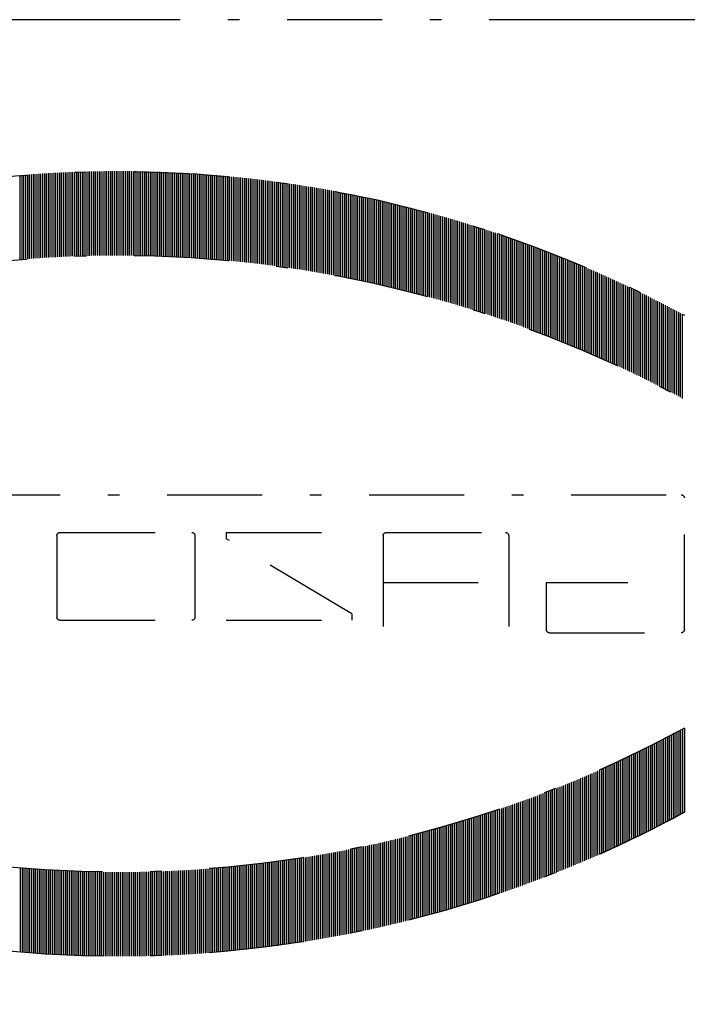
# Model space of a CAD drawing. Extents: x 34439 to 126910, y -74890 to 17912.
# Tile 232 of 256: x 121434 to 121448, y -33857 to -33836. Entities that reach past the tile are written whole.
import ezdxf

# ---------------------------------------------------------------- set-up
doc = ezdxf.new("R2010")
doc.units = 0
doc.header["$MEASUREMENT"] = 0
doc.linetypes.add('DASHDOT', pattern=[8.5, 4, -2, 0.5, -2])
doc.layers.add('LC-002-002-----0', color=2, linetype='DASHDOT')
doc.layers.add('LC-010-002-----0', color=1, linetype='Continuous')

# ---------------------------------------------------------------- blocks, each defined once
blk = doc.blocks.new('kdk dn40 pn50')
at = {"layer": 'LC-002-002-----0', "color": 3}
for p, q in [((-12.319, -10.163), (-12.319, -6.623)), ((-12.24, -10.155), (-12.24, -6.615)), ((-12.16, -10.147), (-12.16, -6.607)), ((-12.081, -10.14), (-12.081, -6.6)), ((-12.001, -10.132), (-12.001, -6.592)), ((-11.922, -10.125), (-11.922, -6.585)), ((-11.843, -10.118), (-11.843, -6.578)), ((-11.763, -10.111), (-11.763, -6.571)), ((-11.684, -10.104), (-11.684, -6.564)), ((-11.604, -10.097), (-11.604, -6.557)), ((-11.525, -10.09), (-11.525, -6.55)), ((-11.446, -10.084), (-11.446, -6.544)), ((-11.366, -10.077), (-11.366, -6.537)), ((-11.287, -10.071), (-11.287, -6.531)), ((-11.207, -10.065), (-11.207, -6.525)), ((-11.128, -10.059), (-11.128, -6.519)), ((-11.049, -10.053), (-11.049, -6.513)), ((-10.969, -10.047), (-10.969, -6.507)), ((-10.89, -10.042), (-10.89, -6.502)), ((-10.81, -10.036), (-10.81, -6.496)), ((-10.731, -10.031), (-10.731, -6.491)), ((-10.652, -10.026), (-10.652, -6.486)), ((-10.572, -10.02), (-10.572, -6.48)), ((-10.493, -10.015), (-10.493, -6.475)), ((-10.413, -10.01), (-10.413, -6.47)), ((-10.334, -10.006), (-10.334, -6.466)), ((-10.255, -10.001), (-10.255, -6.461)), ((-10.175, -9.997), (-10.175, -6.457)), ((-10.096, -9.992), (-10.096, -6.452)), ((-10.016, -9.988), (-10.016, -6.448)), ((-9.937, -9.984), (-9.937, -6.444)), ((-9.857, -9.98), (-9.857, -6.44)), ((-9.778, -9.976), (-9.778, -6.436)), ((-9.699, -9.972), (-9.699, -6.432)), ((-9.619, -9.969), (-9.619, -6.429)), ((-9.54, -9.965), (-9.54, -6.425)), ((-9.46, -9.962), (-9.46, -6.422)), ((-9.381, -9.959), (-9.381, -6.419)), ((-9.302, -9.956), (-9.302, -6.416)), ((-9.222, -9.953), (-9.222, -6.413)), ((-9.143, -9.95), (-9.143, -6.41)), ((-9.063, -9.947), (-9.063, -6.407)), ((-8.984, -9.944), (-8.984, -6.404)), ((-8.905, -9.942), (-8.905, -6.402)), ((-8.825, -9.94), (-8.825, -6.4)), ((-8.746, -9.937), (-8.746, -6.397)), ((-8.666, -9.935), (-8.666, -6.395)), ((-8.587, -9.933), (-8.587, -6.393)), ((-8.508, -9.931), (-8.508, -6.391)), ((-8.428, -9.93), (-8.428, -6.39)), ((-8.349, -9.928), (-8.349, -6.388)), ((-8.269, -9.927), (-8.269, -6.387)), ((-8.19, -9.925), (-8.19, -6.385)), ((-8.111, -9.924), (-8.111, -6.384)), ((-8.031, -9.923), (-8.031, -6.383)), ((-7.952, -9.922), (-7.952, -6.382)), ((-7.872, -9.921), (-7.872, -6.381)), ((-7.793, -9.921), (-7.793, -6.381)), ((-7.713, -9.92), (-7.713, -6.38)), ((-7.634, -9.92), (-7.634, -6.38)), ((-7.555, -9.919), (-7.555, -6.379)), ((-7.475, -9.919), (-7.475, -6.379)), ((-7.396, -9.919), (-7.396, -6.379)), ((-7.316, -9.919), (-7.316, -6.379)), ((-7.237, -9.919), (-7.237, -6.379)), ((-7.158, -9.92), (-7.158, -6.38)), ((-7.078, -9.92), (-7.078, -6.38)), ((-6.999, -9.921), (-6.999, -6.381)), ((-6.919, -9.921), (-6.919, -6.381)), ((-6.84, -9.922), (-6.84, -6.382)), ((-6.761, -9.923), (-6.761, -6.383)), ((-6.681, -9.924), (-6.681, -6.384)), ((-6.602, -9.925), (-6.602, -6.385)), ((-6.522, -9.927), (-6.522, -6.387)), ((-6.443, -9.928), (-6.443, -6.388)), ((-6.364, -9.93), (-6.364, -6.39)), ((-6.284, -9.931), (-6.284, -6.391)), ((-6.205, -9.933), (-6.205, -6.393)), ((-6.125, -9.935), (-6.125, -6.395)), ((-6.046, -9.937), (-6.046, -6.397)), ((-5.967, -9.94), (-5.967, -6.4)), ((-5.887, -9.942), (-5.887, -6.402)), ((-5.808, -9.944), (-5.808, -6.404)), ((-5.728, -9.947), (-5.728, -6.407)), ((-5.649, -9.95), (-5.649, -6.41)), ((-5.569, -9.953), (-5.569, -6.413)), ((-5.49, -9.956), (-5.49, -6.416)), ((-5.411, -9.959), (-5.411, -6.419)), ((-5.331, -9.962), (-5.331, -6.422)), ((-5.252, -9.965), (-5.252, -6.425)), ((-5.172, -9.969), (-5.172, -6.429)), ((-5.093, -9.972), (-5.093, -6.432)), ((-5.014, -9.976), (-5.014, -6.436)), ((-4.934, -9.98), (-4.934, -6.44)), ((-4.855, -9.984), (-4.855, -6.444)), ((-4.775, -9.988), (-4.775, -6.448)), ((-4.696, -9.992), (-4.696, -6.452)), ((-4.617, -9.997), (-4.617, -6.457)), ((-4.537, -10.001), (-4.537, -6.461)), ((-4.458, -10.006), (-4.458, -6.466)), ((-4.378, -10.01), (-4.378, -6.47)), ((-4.299, -10.015), (-4.299, -6.475)), ((-4.22, -10.02), (-4.22, -6.48)), ((-4.14, -10.026), (-4.14, -6.486)), ((-4.061, -10.031), (-4.061, -6.491)), ((-3.981, -10.036), (-3.981, -6.496)), ((-3.902, -10.042), (-3.902, -6.502)), ((-3.823, -10.047), (-3.823, -6.507)), ((-3.743, -10.053), (-3.743, -6.513)), ((-3.664, -10.059), (-3.664, -6.519)), ((-3.584, -10.065), (-3.584, -6.525)), ((-3.505, -10.071), (-3.505, -6.531)), ((-3.425, -10.077), (-3.425, -6.537)), ((-3.346, -10.084), (-3.346, -6.544)), ((-3.267, -10.09), (-3.267, -6.55)), ((-15.495, -10.581), (-15.495, -7.041)), ((-15.416, -10.568), (-15.416, -7.028)), ((-15.337, -10.556), (-15.337, -7.016)), ((-15.257, -10.543), (-15.257, -7.003)), ((-15.178, -10.53), (-15.178, -6.99)), ((-15.098, -10.518), (-15.098, -6.978)), ((-15.019, -10.505), (-15.019, -6.965)), ((-14.94, -10.493), (-14.94, -6.953)), ((-14.86, -10.481), (-14.86, -6.941)), ((-14.781, -10.469), (-14.781, -6.929)), ((-14.701, -10.457), (-14.701, -6.917)), ((-14.622, -10.446), (-14.622, -6.906)), ((-14.543, -10.434), (-14.543, -6.894)), ((-14.463, -10.423), (-14.463, -6.883)), ((-14.384, -10.411), (-14.384, -6.871)), ((-14.304, -10.4), (-14.304, -6.86)), ((-14.225, -10.389), (-14.225, -6.849)), ((-14.145, -10.378), (-14.145, -6.838)), ((-14.066, -10.367), (-14.066, -6.827)), ((-13.987, -10.357), (-13.987, -6.817)), ((-13.907, -10.346), (-13.907, -6.806)), ((-13.828, -10.336), (-13.828, -6.796)), ((-13.748, -10.325), (-13.748, -6.785)), ((-13.669, -10.315), (-13.669, -6.775)), ((-13.59, -10.305), (-13.59, -6.765)), ((-13.51, -10.295), (-13.51, -6.755)), ((-13.431, -10.286), (-13.431, -6.746)), ((-13.351, -10.276), (-13.351, -6.736)), ((-13.272, -10.267), (-13.272, -6.727)), ((-13.193, -10.257), (-13.193, -6.717)), ((-13.113, -10.248), (-13.113, -6.708)), ((-13.034, -10.239), (-13.034, -6.699)), ((-12.954, -10.23), (-12.954, -6.69)), ((-12.875, -10.221), (-12.875, -6.681)), ((-12.796, -10.212), (-12.796, -6.672)), ((-12.716, -10.204), (-12.716, -6.664)), ((-12.637, -10.195), (-12.637, -6.655)), ((-12.557, -10.187), (-12.557, -6.647)), ((-12.478, -10.179), (-12.478, -6.639)), ((-12.399, -10.171), (-12.399, -6.631)), ((-17.639, -10.983), (-17.639, -7.443)), ((-17.56, -10.966), (-17.56, -7.426)), ((-17.481, -10.95), (-17.481, -7.41)), ((-17.401, -10.933), (-17.401, -7.393)), ((-17.322, -10.917), (-17.322, -7.377)), ((-17.242, -10.901), (-17.242, -7.361)), ((-17.163, -10.885), (-17.163, -7.345)), ((-17.084, -10.869), (-17.084, -7.329)), ((-17.004, -10.854), (-17.004, -7.314)), ((-16.925, -10.838), (-16.925, -7.298)), ((-16.845, -10.823), (-16.845, -7.283)), ((-16.766, -10.808), (-16.766, -7.268)), ((-16.687, -10.792), (-16.687, -7.252)), ((-16.607, -10.777), (-16.607, -7.237)), ((-16.528, -10.763), (-16.528, -7.223)), ((-16.448, -10.748), (-16.448, -7.208)), ((-16.369, -10.733), (-16.369, -7.193)), ((-16.289, -10.719), (-16.289, -7.179)), ((-16.21, -10.704), (-16.21, -7.164)), ((-16.131, -10.69), (-16.131, -7.15)), ((-16.051, -10.676), (-16.051, -7.136)), ((-15.972, -10.662), (-15.972, -7.122)), ((-15.892, -10.648), (-15.892, -7.108)), ((-15.813, -10.635), (-15.813, -7.095)), ((-15.734, -10.621), (-15.734, -7.081)), ((-15.654, -10.608), (-15.654, -7.068)), ((-15.575, -10.595), (-15.575, -7.055)), ((-19.466, -11.402), (-19.466, -7.862)), ((-19.386, -11.383), (-19.386, -7.843)), ((-19.307, -11.363), (-19.307, -7.823)), ((-19.228, -11.343), (-19.228, -7.803)), ((-19.148, -11.324), (-19.148, -7.784)), ((-19.069, -11.305), (-19.069, -7.765)), ((-18.989, -11.286), (-18.989, -7.746)), ((-18.91, -11.267), (-18.91, -7.727)), ((-18.831, -11.248), (-18.831, -7.708)), ((-18.751, -11.23), (-18.751, -7.69)), ((-18.672, -11.211), (-18.672, -7.671)), ((-18.592, -11.193), (-18.592, -7.653)), ((-18.513, -11.174), (-18.513, -7.634)), ((-18.433, -11.156), (-18.433, -7.616)), ((-18.354, -11.138), (-18.354, -7.598)), ((-18.275, -11.121), (-18.275, -7.581)), ((-18.195, -11.103), (-18.195, -7.563)), ((-18.116, -11.085), (-18.116, -7.545)), ((-18.036, -11.068), (-18.036, -7.528)), ((-17.957, -11.051), (-17.957, -7.511)), ((-17.878, -11.033), (-17.878, -7.493)), ((-17.798, -11.016), (-17.798, -7.476)), ((-17.719, -11), (-17.719, -7.46)), ((-21.054, -11.827), (-21.054, -8.287)), ((-20.975, -11.804), (-20.975, -8.264)), ((-20.895, -11.782), (-20.895, -8.242)), ((-20.816, -11.759), (-20.816, -8.219)), ((-20.736, -11.737), (-20.736, -8.197)), ((-20.657, -11.715), (-20.657, -8.175)), ((-20.577, -11.693), (-20.577, -8.153)), ((-20.498, -11.672), (-20.498, -8.132)), ((-20.419, -11.65), (-20.419, -8.11)), ((-20.339, -11.629), (-20.339, -8.089)), ((-20.26, -11.607), (-20.26, -8.067)), ((-20.18, -11.586), (-20.18, -8.046)), ((-20.101, -11.565), (-20.101, -8.025)), ((-20.022, -11.544), (-20.022, -8.004)), ((-19.942, -11.524), (-19.942, -7.984)), ((-19.863, -11.503), (-19.863, -7.963)), ((-19.783, -11.483), (-19.783, -7.943)), ((-19.704, -11.462), (-19.704, -7.922)), ((-19.625, -11.442), (-19.625, -7.902)), ((-19.545, -11.422), (-19.545, -7.882)), ((-22.404, -12.232), (-22.404, -8.692)), ((-22.324, -12.207), (-22.324, -8.667)), ((-22.245, -12.182), (-22.245, -8.642)), ((-22.166, -12.157), (-22.166, -8.617)), ((-22.086, -12.133), (-22.086, -8.593)), ((-22.007, -12.108), (-22.007, -8.568)), ((-21.927, -12.084), (-21.927, -8.544)), ((-21.848, -12.06), (-21.848, -8.52)), ((-21.769, -12.036), (-21.769, -8.496)), ((-21.689, -12.012), (-21.689, -8.472)), ((-21.61, -11.988), (-21.61, -8.448)), ((-21.53, -11.965), (-21.53, -8.425)), ((-21.451, -11.941), (-21.451, -8.401)), ((-21.372, -11.918), (-21.372, -8.378)), ((-21.292, -11.895), (-21.292, -8.355)), ((-21.213, -11.872), (-21.213, -8.332)), ((-21.133, -11.849), (-21.133, -8.309)), ((-23.674, -12.652), (-23.674, -9.112)), ((-23.595, -12.624), (-23.595, -9.084)), ((-23.516, -12.597), (-23.516, -9.057)), ((-23.436, -12.57), (-23.436, -9.03)), ((-23.357, -12.543), (-23.357, -9.003)), ((-23.277, -12.516), (-23.277, -8.976)), ((-23.198, -12.49), (-23.198, -8.95)), ((-23.119, -12.463), (-23.119, -8.923)), ((-23.039, -12.437), (-23.039, -8.897)), ((-22.96, -12.411), (-22.96, -8.871)), ((-22.88, -12.385), (-22.88, -8.845)), ((-22.801, -12.359), (-22.801, -8.819)), ((-22.721, -12.333), (-22.721, -8.793)), ((-22.642, -12.308), (-22.642, -8.768)), ((-22.563, -12.282), (-22.563, -8.742)), ((-22.483, -12.257), (-22.483, -8.717)), ((-24.786, -13.051), (-24.786, -9.511)), ((-24.707, -13.021), (-24.707, -9.481)), ((-24.627, -12.992), (-24.627, -9.452)), ((-24.548, -12.963), (-24.548, -9.423)), ((-24.468, -12.934), (-24.468, -9.394)), ((-24.389, -12.905), (-24.389, -9.365)), ((-24.31, -12.876), (-24.31, -9.336)), ((-24.23, -12.847), (-24.23, -9.307)), ((-24.151, -12.819), (-24.151, -9.279)), ((-24.071, -12.791), (-24.071, -9.251)), ((-23.992, -12.763), (-23.992, -9.223)), ((-23.913, -12.735), (-23.913, -9.195)), ((-23.833, -12.707), (-23.833, -9.167)), ((-23.754, -12.679), (-23.754, -9.139)), ((-25.898, -13.48), (-25.898, -9.94)), ((-25.818, -13.448), (-25.818, -9.908)), ((-25.739, -13.416), (-25.739, -9.876)), ((-25.66, -13.385), (-25.66, -9.845)), ((-25.58, -13.354), (-25.58, -9.814)), ((-25.501, -13.323), (-25.501, -9.783)), ((-25.421, -13.292), (-25.421, -9.752)), ((-25.342, -13.261), (-25.342, -9.721)), ((-25.263, -13.231), (-25.263, -9.691)), ((-25.183, -13.2), (-25.183, -9.66)), ((-25.104, -13.17), (-25.104, -9.63)), ((-25.024, -13.14), (-25.024, -9.6)), ((-24.945, -13.11), (-24.945, -9.57)), ((-24.865, -13.08), (-24.865, -9.54)), ((-26.851, -13.872), (-26.851, -10.332)), ((-26.771, -13.838), (-26.771, -10.298)), ((-26.692, -13.805), (-26.692, -10.265)), ((-26.612, -13.772), (-26.612, -10.232)), ((-26.533, -13.738), (-26.533, -10.198)), ((-26.454, -13.706), (-26.454, -10.166)), ((-26.374, -13.673), (-26.374, -10.133)), ((-26.295, -13.64), (-26.295, -10.1)), ((-26.215, -13.608), (-26.215, -10.068)), ((-26.136, -13.575), (-26.136, -10.035)), ((-26.057, -13.543), (-26.057, -10.003)), ((-25.977, -13.511), (-25.977, -9.971)), ((-27.804, -14.287), (-27.804, -10.747)), ((-27.724, -14.252), (-27.724, -10.712)), ((-27.645, -14.217), (-27.645, -10.677)), ((-27.565, -14.181), (-27.565, -10.641)), ((-27.486, -14.146), (-27.486, -10.606)), ((-27.407, -14.111), (-27.407, -10.571)), ((-27.327, -14.077), (-27.327, -10.537)), ((-27.248, -14.042), (-27.248, -10.502)), ((-27.168, -14.008), (-27.168, -10.468)), ((-27.089, -13.974), (-27.089, -10.434)), ((-27.01, -13.939), (-27.01, -10.399)), ((-26.93, -13.906), (-26.93, -10.366)), ((-28.756, -14.727), (-28.756, -11.187)), ((-28.677, -14.69), (-28.677, -11.15)), ((-28.598, -14.652), (-28.598, -11.112)), ((-28.518, -14.615), (-28.518, -11.075)), ((-28.439, -14.578), (-28.439, -11.038)), ((-28.359, -14.541), (-28.359, -11.001)), ((-28.28, -14.504), (-28.28, -10.964)), ((-28.201, -14.468), (-28.201, -10.928)), ((-28.121, -14.431), (-28.121, -10.891)), ((-28.042, -14.395), (-28.042, -10.855)), ((-27.962, -14.359), (-27.962, -10.819)), ((-27.883, -14.323), (-27.883, -10.783)), ((-29.551, -15.112), (-29.551, -11.572)), ((-29.471, -15.073), (-29.471, -11.533)), ((-29.392, -15.034), (-29.392, -11.494)), ((-29.312, -14.995), (-29.312, -11.455)), ((-29.233, -14.956), (-29.233, -11.416)), ((-29.154, -14.918), (-29.154, -11.378)), ((-29.074, -14.879), (-29.074, -11.339)), ((-28.995, -14.841), (-28.995, -11.301)), ((-28.915, -14.803), (-28.915, -11.263)), ((-28.836, -14.765), (-28.836, -11.225)), ((-30.424, -15.556), (-30.424, -12.016)), ((-30.345, -15.515), (-30.345, -11.975)), ((-30.265, -15.474), (-30.265, -11.934)), ((-30.186, -15.433), (-30.186, -11.893)), ((-30.106, -15.392), (-30.106, -11.852)), ((-30.027, -15.352), (-30.027, -11.812)), ((-29.948, -15.311), (-29.948, -11.771)), ((-29.868, -15.271), (-29.868, -11.731)), ((-29.789, -15.231), (-29.789, -11.691)), ((-29.709, -15.191), (-29.709, -11.651)), ((-29.63, -15.152), (-29.63, -11.612)), ((-31.139, -15.936), (-31.139, -12.396)), ((-31.059, -15.893), (-31.059, -12.353)), ((-30.98, -15.85), (-30.98, -12.31)), ((-30.9, -15.808), (-30.9, -12.268)), ((-30.821, -15.765), (-30.821, -12.225)), ((-30.742, -15.723), (-30.742, -12.183)), ((-30.662, -15.681), (-30.662, -12.141)), ((-30.583, -15.639), (-30.583, -12.099)), ((-30.503, -15.598), (-30.503, -12.058)), ((-31.218, -25.671), (-31.218, -20.128)), ((16.047, -19.995), (-31.085, -19.995)), ((-23.825, -21.713), (-23.825, -25.54)), ((-18.677, -21.579), (-23.691, -21.579)), ((-18.544, -21.713), (-18.544, -25.54)), ((-11.942, -21.579), (-17.223, -21.579)), ((-17.223, -25.012), (-11.942, -21.843)), ((-11.942, -21.579), (-11.942, -21.843)), ((-10.622, -21.713), (-10.622, -25.143)), ((-4.946, -21.579), (-10.489, -21.579)), ((-4.813, -21.713), (-4.813, -25.143)), ((-25.409, -23.692), (-28.842, -23.692)), ((-25.409, -23.692), (-25.409, -25.671)), ((-18.544, -23.692), (-23.825, -23.692)), ((-17.223, -25.012), (-17.223, -25.276)), ((-11.942, -25.276), (-17.223, -25.276)), ((-4.946, -25.276), (-10.489, -25.276)), ((-25.542, -25.804), (-31.085, -25.804)), ((-31.218, -29.82), (-31.218, -33.36)), ((-31.139, -29.863), (-31.139, -33.403)), ((-31.059, -29.906), (-31.059, -33.446)), ((-30.98, -29.949), (-30.98, -33.489)), ((-30.9, -29.991), (-30.9, -33.531)), ((-30.821, -30.034), (-30.821, -33.574)), ((-30.742, -30.076), (-30.742, -33.616)), ((-30.662, -30.118), (-30.662, -33.658)), ((-30.583, -30.16), (-30.583, -33.7)), ((-30.503, -30.201), (-30.503, -33.741)), ((-30.424, -30.243), (-30.424, -33.783)), ((-30.345, -30.284), (-30.345, -33.824)), ((-30.265, -30.325), (-30.265, -33.865)), ((-30.186, -30.366), (-30.186, -33.906)), ((-30.106, -30.407), (-30.106, -33.947)), ((-30.027, -30.447), (-30.027, -33.987)), ((-29.948, -30.488), (-29.948, -34.028)), ((-29.868, -30.528), (-29.868, -34.068)), ((-29.789, -30.568), (-29.789, -34.108)), ((-29.709, -30.608), (-29.709, -34.148)), ((-29.63, -30.647), (-29.63, -34.187)), ((-29.551, -30.687), (-29.551, -34.227)), ((-29.471, -30.726), (-29.471, -34.266)), ((-29.392, -30.765), (-29.392, -34.305)), ((-29.312, -30.804), (-29.312, -34.344)), ((-29.233, -30.843), (-29.233, -34.383)), ((-29.154, -30.882), (-29.154, -34.422)), ((-29.074, -30.92), (-29.074, -34.46)), ((-28.995, -30.958), (-28.995, -34.498)), ((-28.915, -30.996), (-28.915, -34.536)), ((-28.836, -31.034), (-28.836, -34.574)), ((-28.756, -31.072), (-28.756, -34.612)), ((-28.677, -31.11), (-28.677, -34.65)), ((-28.598, -31.147), (-28.598, -34.687)), ((-28.518, -31.184), (-28.518, -34.724)), ((-28.439, -31.221), (-28.439, -34.761)), ((-28.359, -31.258), (-28.359, -34.798)), ((-28.28, -31.295), (-28.28, -34.835)), ((-28.201, -31.331), (-28.201, -34.871)), ((-28.121, -31.368), (-28.121, -34.908)), ((-28.042, -31.404), (-28.042, -34.944)), ((-27.962, -31.44), (-27.962, -34.98)), ((-27.883, -31.476), (-27.883, -35.016)), ((-27.804, -31.512), (-27.804, -35.052)), ((-27.724, -31.547), (-27.724, -35.087)), ((-27.645, -31.583), (-27.645, -35.123)), ((-27.565, -31.618), (-27.565, -35.158)), ((-27.486, -31.653), (-27.486, -35.193)), ((-27.407, -31.688), (-27.407, -35.228)), ((-27.327, -31.722), (-27.327, -35.262)), ((-27.248, -31.757), (-27.248, -35.297)), ((-27.168, -31.791), (-27.168, -35.331)), ((-27.089, -31.826), (-27.089, -35.366)), ((-27.01, -31.86), (-27.01, -35.4)), ((-26.93, -31.894), (-26.93, -35.434)), ((-26.851, -31.927), (-26.851, -35.467)), ((-26.771, -31.961), (-26.771, -35.501)), ((-26.692, -31.994), (-26.692, -35.534)), ((-26.612, -32.028), (-26.612, -35.568)), ((-26.533, -32.061), (-26.533, -35.601)), ((-26.454, -32.094), (-26.454, -35.634)), ((-26.374, -32.126), (-26.374, -35.666)), ((-26.295, -32.159), (-26.295, -35.699)), ((-26.215, -32.191), (-26.215, -35.731)), ((-26.136, -32.224), (-26.136, -35.764)), ((-26.057, -32.256), (-26.057, -35.796)), ((-25.977, -32.288), (-25.977, -35.828)), ((-25.898, -32.32), (-25.898, -35.86)), ((-25.818, -32.351), (-25.818, -35.891)), ((-25.739, -32.383), (-25.739, -35.923)), ((-25.66, -32.414), (-25.66, -35.954)), ((-25.58, -32.445), (-25.58, -35.985)), ((-25.501, -32.476), (-25.501, -36.016)), ((-25.421, -32.507), (-25.421, -36.047)), ((-25.342, -32.538), (-25.342, -36.078)), ((-25.263, -32.568), (-25.263, -36.108)), ((-25.183, -32.599), (-25.183, -36.139)), ((-25.104, -32.629), (-25.104, -36.169)), ((-25.024, -32.659), (-25.024, -36.199)), ((-24.945, -32.689), (-24.945, -36.229)), ((-24.865, -32.719), (-24.865, -36.259)), ((-24.786, -32.749), (-24.786, -36.289)), ((-24.707, -32.778), (-24.707, -36.318)), ((-24.627, -32.807), (-24.627, -36.347)), ((-24.548, -32.837), (-24.548, -36.377)), ((-24.468, -32.866), (-24.468, -36.406)), ((-24.389, -32.894), (-24.389, -36.434)), ((-24.31, -32.923), (-24.31, -36.463)), ((-24.23, -32.952), (-24.23, -36.492)), ((-24.151, -32.98), (-24.151, -36.52)), ((-24.071, -33.008), (-24.071, -36.548)), ((-23.992, -33.036), (-23.992, -36.576)), ((-23.913, -33.064), (-23.913, -36.604)), ((-23.833, -33.092), (-23.833, -36.632)), ((-23.754, -33.12), (-23.754, -36.66)), ((-23.674, -33.147), (-23.674, -36.687)), ((-23.595, -33.175), (-23.595, -36.715)), ((-23.516, -33.202), (-23.516, -36.742)), ((-23.436, -33.229), (-23.436, -36.769)), ((-23.357, -33.256), (-23.357, -36.796)), ((-23.277, -33.283), (-23.277, -36.823)), ((-23.198, -33.309), (-23.198, -36.849)), ((-23.119, -33.336), (-23.119, -36.876)), ((-23.039, -33.362), (-23.039, -36.902)), ((-22.96, -33.388), (-22.96, -36.928)), ((-22.88, -33.414), (-22.88, -36.954)), ((-22.801, -33.44), (-22.801, -36.98)), ((-22.721, -33.466), (-22.721, -37.006)), ((-22.642, -33.491), (-22.642, -37.031)), ((-22.563, -33.517), (-22.563, -37.057)), ((-22.483, -33.542), (-22.483, -37.082)), ((-22.404, -33.567), (-22.404, -37.107)), ((-22.324, -33.592), (-22.324, -37.132)), ((-22.245, -33.617), (-22.245, -37.157)), ((-22.166, -33.642), (-22.166, -37.182)), ((-22.086, -33.666), (-22.086, -37.206)), ((-22.007, -33.691), (-22.007, -37.231)), ((-21.927, -33.715), (-21.927, -37.255)), ((-21.848, -33.739), (-21.848, -37.279)), ((-21.769, -33.763), (-21.769, -37.303)), ((-21.689, -33.787), (-21.689, -37.327)), ((-21.61, -33.811), (-21.61, -37.351)), ((-21.53, -33.834), (-21.53, -37.374)), ((-21.451, -33.858), (-21.451, -37.398)), ((-21.372, -33.881), (-21.372, -37.421)), ((-21.292, -33.904), (-21.292, -37.444)), ((-21.213, -33.927), (-21.213, -37.467)), ((-21.133, -33.95), (-21.133, -37.49)), ((-21.054, -33.973), (-21.054, -37.513)), ((-20.975, -33.995), (-20.975, -37.535)), ((-20.895, -34.018), (-20.895, -37.558)), ((-20.816, -34.04), (-20.816, -37.58)), ((-20.736, -34.062), (-20.736, -37.602)), ((-20.657, -34.084), (-20.657, -37.624)), ((-20.577, -34.106), (-20.577, -37.646)), ((-20.498, -34.127), (-20.498, -37.667)), ((-20.419, -34.149), (-20.419, -37.689)), ((-20.339, -34.17), (-20.339, -37.71)), ((-20.26, -34.192), (-20.26, -37.732)), ((-20.18, -34.213), (-20.18, -37.753)), ((-20.101, -34.234), (-20.101, -37.774)), ((-20.022, -34.255), (-20.022, -37.795)), ((-19.942, -34.275), (-19.942, -37.815)), ((-19.863, -34.296), (-19.863, -37.836)), ((-19.783, -34.316), (-19.783, -37.856)), ((-19.704, -34.337), (-19.704, -37.877)), ((-19.625, -34.357), (-19.625, -37.897)), ((-19.545, -34.377), (-19.545, -37.917)), ((-19.466, -34.397), (-19.466, -37.937)), ((-19.386, -34.417), (-19.386, -37.957)), ((-19.307, -34.436), (-19.307, -37.976)), ((-19.228, -34.456), (-19.228, -37.996)), ((-19.148, -34.475), (-19.148, -38.015)), ((-19.069, -34.494), (-19.069, -38.034)), ((-18.989, -34.513), (-18.989, -38.053)), ((-18.91, -34.532), (-18.91, -38.072)), ((-18.831, -34.551), (-18.831, -38.091)), ((-18.751, -34.57), (-18.751, -38.11)), ((-18.672, -34.588), (-18.672, -38.128)), ((-18.592, -34.606), (-18.592, -38.146)), ((-18.513, -34.625), (-18.513, -38.165)), ((-18.433, -34.643), (-18.433, -38.183)), ((-18.354, -34.661), (-18.354, -38.201)), ((-18.275, -34.679), (-18.275, -38.219)), ((-18.195, -34.696), (-18.195, -38.236)), ((-18.116, -34.714), (-18.116, -38.254)), ((-18.036, -34.731), (-18.036, -38.271)), ((-17.957, -34.748), (-17.957, -38.288)), ((-17.878, -34.766), (-17.878, -38.306)), ((-17.798, -34.783), (-17.798, -38.323)), ((-17.719, -34.8), (-17.719, -38.34)), ((-17.639, -34.816), (-17.639, -38.356)), ((-17.56, -34.833), (-17.56, -38.373)), ((-17.481, -34.849), (-17.481, -38.389)), ((-17.401, -34.866), (-17.401, -38.406)), ((-17.322, -34.882), (-17.322, -38.422)), ((-17.242, -34.898), (-17.242, -38.438)), ((-17.163, -34.914), (-17.163, -38.454)), ((-17.084, -34.93), (-17.084, -38.47)), ((-17.004, -34.945), (-17.004, -38.485)), ((-16.925, -34.961), (-16.925, -38.501)), ((-16.845, -34.976), (-16.845, -38.516)), ((-16.766, -34.992), (-16.766, -38.532)), ((-16.687, -35.007), (-16.687, -38.547)), ((-16.607, -35.022), (-16.607, -38.562)), ((-16.528, -35.037), (-16.528, -38.577)), ((-16.448, -35.051), (-16.448, -38.591)), ((-16.369, -35.066), (-16.369, -38.606)), ((-16.289, -35.08), (-16.289, -38.62)), ((-16.21, -35.095), (-16.21, -38.635)), ((-16.131, -35.109), (-16.131, -38.649)), ((-16.051, -35.123), (-16.051, -38.663)), ((-15.972, -35.137), (-15.972, -38.677)), ((-15.892, -35.151), (-15.892, -38.691)), ((-15.813, -35.164), (-15.813, -38.704)), ((-15.734, -35.178), (-15.734, -38.718)), ((-15.654, -35.191), (-15.654, -38.731)), ((-15.575, -35.205), (-15.575, -38.745)), ((-15.495, -35.218), (-15.495, -38.758)), ((-15.416, -35.231), (-15.416, -38.771)), ((-15.337, -35.244), (-15.337, -38.784)), ((-15.257, -35.256), (-15.257, -38.796)), ((-15.178, -35.269), (-15.178, -38.809)), ((-15.098, -35.281), (-15.098, -38.821)), ((-15.019, -35.294), (-15.019, -38.834)), ((-14.94, -35.306), (-14.94, -38.846)), ((-14.86, -35.318), (-14.86, -38.858)), ((-14.781, -35.33), (-14.781, -38.87)), ((-14.701, -35.342), (-14.701, -38.882)), ((-14.622, -35.354), (-14.622, -38.894)), ((-14.543, -35.365), (-14.543, -38.905)), ((-14.463, -35.377), (-14.463, -38.917)), ((-14.384, -35.388), (-14.384, -38.928)), ((-14.304, -35.399), (-14.304, -38.939)), ((-14.225, -35.41), (-14.225, -38.95)), ((-14.145, -35.421), (-14.145, -38.961)), ((-14.066, -35.432), (-14.066, -38.972)), ((-13.987, -35.442), (-13.987, -38.982)), ((-13.907, -35.453), (-13.907, -38.993)), ((-13.828, -35.463), (-13.828, -39.003)), ((-13.748, -35.474), (-13.748, -39.014)), ((-13.669, -35.484), (-13.669, -39.024)), ((-13.59, -35.494), (-13.59, -39.034)), ((-13.51, -35.504), (-13.51, -39.044)), ((-13.431, -35.513), (-13.431, -39.053)), ((-13.351, -35.523), (-13.351, -39.063)), ((-13.272, -35.532), (-13.272, -39.072)), ((-13.193, -35.542), (-13.193, -39.082)), ((-13.113, -35.551), (-13.113, -39.091)), ((-13.034, -35.56), (-13.034, -39.1)), ((-12.954, -35.569), (-12.954, -39.109)), ((-12.875, -35.578), (-12.875, -39.118)), ((-12.796, -35.587), (-12.796, -39.127)), ((-12.716, -35.595), (-12.716, -39.135)), ((-12.637, -35.604), (-12.637, -39.144)), ((-12.557, -35.612), (-12.557, -39.152)), ((-12.478, -35.62), (-12.478, -39.16)), ((-12.399, -35.628), (-12.399, -39.168)), ((-12.319, -35.636), (-12.319, -39.176)), ((-12.24, -35.644), (-12.24, -39.184)), ((-12.16, -35.652), (-12.16, -39.192)), ((-12.081, -35.659), (-12.081, -39.199)), ((-12.001, -35.667), (-12.001, -39.207)), ((-11.922, -35.674), (-11.922, -39.214)), ((-11.843, -35.681), (-11.843, -39.221)), ((-11.763, -35.688), (-11.763, -39.228)), ((-11.684, -35.695), (-11.684, -39.235)), ((-11.604, -35.702), (-11.604, -39.242)), ((-11.525, -35.709), (-11.525, -39.249)), ((-11.446, -35.715), (-11.446, -39.255)), ((-11.366, -35.722), (-11.366, -39.262)), ((-11.287, -35.728), (-11.287, -39.268)), ((-11.207, -35.734), (-11.207, -39.274)), ((-11.128, -35.74), (-11.128, -39.28)), ((-11.049, -35.746), (-11.049, -39.286)), ((-10.969, -35.752), (-10.969, -39.292)), ((-10.89, -35.757), (-10.89, -39.297)), ((-10.81, -35.763), (-10.81, -39.303)), ((-10.731, -35.768), (-10.731, -39.308)), ((-10.652, -35.774), (-10.652, -39.314)), ((-10.572, -35.779), (-10.572, -39.319)), ((-10.493, -35.784), (-10.493, -39.324)), ((-10.413, -35.789), (-10.413, -39.329)), ((-10.334, -35.793), (-10.334, -39.333)), ((-10.255, -35.798), (-10.255, -39.338)), ((-10.175, -35.802), (-10.175, -39.342)), ((-10.096, -35.807), (-10.096, -39.347)), ((-10.016, -35.811), (-10.016, -39.351)), ((-9.937, -35.815), (-9.937, -39.355)), ((-9.857, -35.819), (-9.857, -39.359)), ((-9.778, -35.823), (-9.778, -39.363)), ((-9.699, -35.827), (-9.699, -39.367)), ((-9.619, -35.83), (-9.619, -39.37)), ((-9.54, -35.834), (-9.54, -39.374)), ((-9.46, -35.837), (-9.46, -39.377)), ((-9.381, -35.84), (-9.381, -39.38)), ((-9.302, -35.844), (-9.302, -39.384)), ((-9.222, -35.847), (-9.222, -39.387)), ((-9.143, -35.849), (-9.143, -39.389)), ((-9.063, -35.852), (-9.063, -39.392)), ((-8.984, -35.855), (-8.984, -39.395)), ((-8.905, -35.857), (-8.905, -39.397)), ((-8.825, -35.86), (-8.825, -39.4)), ((-8.746, -35.862), (-8.746, -39.402)), ((-8.666, -35.864), (-8.666, -39.404)), ((-8.587, -35.866), (-8.587, -39.406)), ((-8.508, -35.868), (-8.508, -39.408)), ((-8.428, -35.869), (-8.428, -39.409)), ((-8.349, -35.871), (-8.349, -39.411)), ((-8.269, -35.872), (-8.269, -39.412)), ((-8.19, -35.874), (-8.19, -39.414)), ((-8.111, -35.875), (-8.111, -39.415)), ((-8.031, -35.876), (-8.031, -39.416)), ((-7.952, -35.877), (-7.952, -39.417)), ((-7.872, -35.878), (-7.872, -39.418)), ((-7.793, -35.878), (-7.793, -39.418)), ((-7.713, -35.879), (-7.713, -39.419)), ((-7.634, -35.879), (-7.634, -39.419)), ((-7.555, -35.88), (-7.555, -39.42)), ((-7.475, -35.88), (-7.475, -39.42)), ((-7.396, -35.88), (-7.396, -39.42)), ((-7.316, -35.88), (-7.316, -39.42)), ((-7.237, -35.88), (-7.237, -39.42)), ((-7.158, -35.879), (-7.158, -39.419)), ((-7.078, -35.879), (-7.078, -39.419)), ((-6.999, -35.878), (-6.999, -39.418)), ((-6.919, -35.878), (-6.919, -39.418)), ((-6.84, -35.877), (-6.84, -39.417)), ((-6.761, -35.876), (-6.761, -39.416)), ((-6.681, -35.875), (-6.681, -39.415)), ((-6.602, -35.874), (-6.602, -39.414)), ((-6.522, -35.872), (-6.522, -39.412)), ((-6.443, -35.871), (-6.443, -39.411)), ((-6.364, -35.869), (-6.364, -39.409)), ((-6.284, -35.868), (-6.284, -39.408)), ((-6.205, -35.866), (-6.205, -39.406)), ((-6.125, -35.864), (-6.125, -39.404)), ((-6.046, -35.862), (-6.046, -39.402)), ((-5.967, -35.86), (-5.967, -39.4)), ((-5.887, -35.857), (-5.887, -39.397)), ((-5.808, -35.855), (-5.808, -39.395)), ((-5.728, -35.852), (-5.728, -39.392)), ((-5.649, -35.849), (-5.649, -39.389)), ((-5.569, -35.847), (-5.569, -39.387)), ((-5.49, -35.844), (-5.49, -39.384)), ((-5.411, -35.84), (-5.411, -39.38)), ((-5.331, -35.837), (-5.331, -39.377)), ((-5.252, -35.834), (-5.252, -39.374)), ((-5.172, -35.83), (-5.172, -39.37)), ((-5.093, -35.827), (-5.093, -39.367)), ((-5.014, -35.823), (-5.014, -39.363)), ((-4.934, -35.819), (-4.934, -39.359)), ((-4.855, -35.815), (-4.855, -39.355)), ((-4.775, -35.811), (-4.775, -39.351)), ((-4.696, -35.807), (-4.696, -39.347)), ((-4.617, -35.802), (-4.617, -39.342)), ((-4.537, -35.798), (-4.537, -39.338)), ((-4.458, -35.793), (-4.458, -39.333)), ((-4.378, -35.789), (-4.378, -39.329)), ((-4.299, -35.784), (-4.299, -39.324)), ((-4.22, -35.779), (-4.22, -39.319)), ((-4.14, -35.774), (-4.14, -39.314)), ((-4.061, -35.768), (-4.061, -39.308)), ((-3.981, -35.763), (-3.981, -39.303)), ((-3.902, -35.757), (-3.902, -39.297)), ((-3.823, -35.752), (-3.823, -39.292)), ((-3.743, -35.746), (-3.743, -39.286)), ((-3.664, -35.74), (-3.664, -39.28)), ((-3.584, -35.734), (-3.584, -39.274)), ((-3.505, -35.728), (-3.505, -39.268)), ((-3.425, -35.722), (-3.425, -39.262)), ((-3.346, -35.715), (-3.346, -39.255)), ((-3.267, -35.709), (-3.267, -39.249))]:
    blk.add_line(p, q, dxfattribs=at)
for centre, radius, start, end in [((-7.396, -56.233), 49.853, 61.4552, 108.5761), ((-7.396, -56.233), 49.853, 108.6724, 118.5448), ((-7.396, -59.773), 49.853, 61.4552, 118.5448), ((-31.085, -20.128), 0.133, 90, 180), ((-23.691, -21.713), 0.133, 90, 180), ((-18.677, -21.713), 0.133, 0, 90), ((-10.489, -21.713), 0.133, 90, 180), ((-4.946, -21.713), 0.133, 0, 90), ((-10.489, -25.143), 0.133, 180, 270), ((-4.946, -25.143), 0.133, 270, 0), ((-31.085, -25.671), 0.133, 180, 270), ((-25.542, -25.671), 0.133, 270, 0), ((-7.396, 13.973), 49.853, 241.4552, 298.5448), ((-7.396, 13.973), 49.853, 241.4552, 298.5448), ((-7.396, 10.433), 49.853, 241.4552, 251.3276), ((-7.396, 10.433), 49.853, 241.4552, 298.5448)]:
    blk.add_arc(centre, radius, start, end, dxfattribs=at)
at = {"layer": 'LC-010-002-----0', "color": 2, "linetype": 'DASHDOT'}
blk.add_line((-120.5, 0), (120.5, 0), dxfattribs=at)

msp = doc.modelspace()

# ---------------------------------------------------------------- linework, layer by layer
at = {"linetype": 'DASHDOT', "ltscale": 5}
msp.add_line((121677.724, -33836.306), (121334.678, -33836.306), dxfattribs=at)

# ---------------------------------------------------------------- block references
at = {"linetype": 'Continuous', "xscale": -0.5, "yscale": 0.5, "zscale": 2}
msp.add_blockref('kdk dn40 pn50', (121431.987, -33836.306), dxfattribs=at)

doc.saveas('drawing.dxf')
